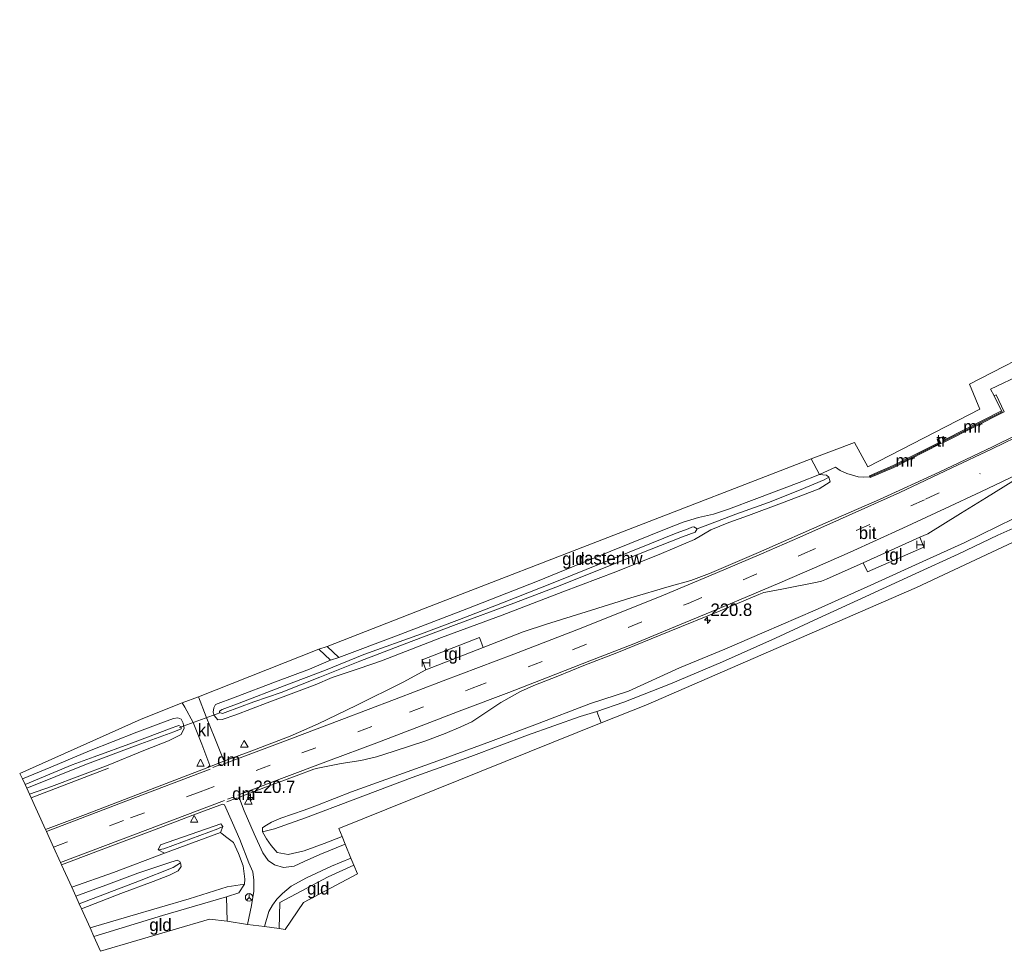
# Model space of a CAD drawing. Header units: metres. Extents: x 232248 to 233905, y 443105 to 443956.
# Tile 1 of 18: x 232248 to 232446, y 443105 to 443292. Entities that reach past the tile are written whole.
import ezdxf
from ezdxf.enums import TextEntityAlignment as Align

# ---------------------------------------------------------------- set-up
doc = ezdxf.new("R2010")
doc.units = ezdxf.units.M
doc.linetypes.add('39strp', pattern=[12, 3, -9])
for name, color, linetype, lineweight in [('af-b5-muur', 8, 'muur', 18), ('af-bs-haagraster', 8, 'haag', 18), ('af-bs-rasterhekwerk', 8, 'hekwerk', 18), ('as-bs-kilometr', 1, 'Continuous', 18), ('bp-bs-bomenrij', 8, 'laanbep', 18), ('bw-bs-rona', 8, 'Continuous', 18), ('gw-bs-bodemwatergang', 8, 'Continuous', 18), ('gw-bs-insteekwatergang', 8, 'Continuous', 18), ('gw-bs-kruinlijn', 8, 'Continuous', 18), ('gw-bs-teenlijn', 8, 'Continuous', 18), ('kd-bs-opnamedtmgrens', 173, 'Continuous', 18), ('mk-bs-39streep 0.15', 8, '39strp', 18), ('mk-bs-haaientd', 8, 'haaitd', 18), ('mk-bs-streep 0.15', 8, 'Continuous', 18), ('og-b5-bebouwing', 8, 'Continuous', 18), ('og-b5-grond_ingericht', 8, 'Continuous', 18), ('og-bs-hulpgeometrie', 53, 'Continuous', 18), ('og-bs-inrichtingselement', 253, 'Continuous', 18), ('og-bs-maaiveld', 253, 'Continuous', 18), ('og-bs-terreinafscheiding', 253, 'Continuous', 18), ('vh-b5-verh_soort', 8, 'Continuous', 18), ('wh-bs-duiker', 8, 'duiker', 18), ('wh-bs-greppel', 8, 'greppel', 18), ('wm-bs-verkeersbord', 8, 'Continuous', 18)]:
    doc.layers.add(name, color=color, linetype=linetype, lineweight=lineweight)
doc.styles.add('rtw_iso', font='iso-rtw.shx')
doc.linetypes.add('duiker', pattern='A,0,-2,[15,RTW.shx,S=1,R=0,X=0,Y=0],-2', length=4)
doc.linetypes.add('greppel', pattern='A,25.5,-0.01,[14,RTW.shx,S=1,R=0,X=0,Y=0],1,[14,RTW.shx,S=1,R=0,X=0,Y=0],1,[14,RTW.shx,S=1,R=0,X=0,Y=0],1,[14,RTW.shx,S=1,R=0,X=0,Y=0],1,[14,RTW.shx,S=1,R=0,X=0,Y=0],0.5,-0.01', length=30.02)
doc.linetypes.add('haag', pattern='A,7,-1.5,[1,RTW.shx,S=0.75,R=45,X=0,Y=0],-1.5', length=10)
doc.linetypes.add('haaitd', pattern='A,0,-0.25,[25,RTW.shx,S=0.1,R=180,X=0,Y=0],-0.75', length=1)
doc.linetypes.add('hekwerk', pattern='A,7,-1.5,[1,RTW.shx,S=0.75,R=0,X=0,Y=0],-1.5', length=10)
doc.linetypes.add('laanbep', pattern='A,20,-1,[4,RTW.shx,S=0.75,R=0,X=0,Y=0],-1', length=22)
doc.linetypes.add('muur', pattern='A,8,-1,[6,RTW.shx,S=0.75,R=90,X=0,Y=0],-1', length=10)

# ---------------------------------------------------------------- blocks, each defined once
blk = doc.blocks.new('dtbattr-l')
at = {"style": 'rtw_iso'}
blk.add_attdef('TAG', (0, 0), '', height=2.5, dxfattribs=at)
blk = doc.blocks.new('halte')
for p, q in [((-0.75, -0.75), (-0.75, 0.75)), ((0.75, 0), (-0.75, 0)), ((0.75, 0.75), (0.75, -0.75))]:
    blk.add_line(p, q)
blk = doc.blocks.new('hecto')
for p, q in [((0, 0.625), (-0.625, 0)), ((0, -0.625), (0, 0.625)), ((-0.625, 0), (0.625, 0)), ((0.625, 0), (0, -0.625))]:
    blk.add_line(p, q)
blk = doc.blocks.new('dtbattr')
at = {"style": 'rtw_iso'}
blk.add_attdef('TAG', (0.59, 0.87), '', height=2.5, dxfattribs=at)
blk = doc.blocks.new('verkeersbord')
for p, q in [((0, 0.75), (-0.75, -0.625)), ((0.75, -0.625), (0, 0.75)), ((-0.75, -0.625), (0.75, -0.625))]:
    blk.add_line(p, q)
blk = doc.blocks.new('wegwijzer')
for q in [(-0.53, -0.53), (0, 0.75), (0.53, -0.53)]:
    blk.add_line((0, 0), q)
blk.add_circle((0, 0), 0.75)
blk = doc.blocks.new('dtbattr-r')
at = {"style": 'rtw_iso'}
blk.add_attdef('TAG', text='', height=2.5, dxfattribs=at).set_placement((0, 0), align=Align.MIDDLE_CENTER)

msp = doc.modelspace()

# ---------------------------------------------------------------- linework, layer by layer
at = {"layer": 'af-b5-muur'}
for points in [[(232444.99, 443213.21, 22.18), (232443.54, 443216.23, 22.18), (232443.91, 443216.43, 21.95), (232445.52, 443213.03, 21.65), (232433.51, 443206.97, 21.65), (232433.03, 443207.95, 22.21), (232433.39, 443208.12, 22.21), (232433.69, 443207.51, 22.17)], [(232432.87, 443206.67, 21.68), (232423.43, 443201.91, 21.68), (232418.7, 443199.86, 21.68), (232418.63, 443200.03, 21.67), (232418.54, 443200.22, 22.2), (232423.26, 443202.27, 22.21), (232432.35, 443206.85, 22.21), (232432.07, 443207.47, 22.21), (232432.43, 443207.65, 22.21)]]:
    msp.add_polyline3d(points, close=True, dxfattribs=at)
at = {"layer": 'af-bs-haagraster'}
for points in [[(232449.28, 443220.64, 21.86), (232442.81, 443217.55, 22.11)], [(232418.63, 443200.03, 21.67), (232417.33, 443199.94, 21.67), (232416.31, 443200.04, 21.5), (232413.98, 443200.7, 21.58), (232412.66, 443201.28, 21.6), (232411.71, 443201.95, 21.44)]]:
    msp.add_polyline3d(points, dxfattribs=at)
at = {"layer": 'af-bs-rasterhekwerk'}
for points in [[(232442.81, 443217.55, 22.11), (232443.54, 443216.23, 22.18), (232444.99, 443213.21, 22.18), (232445.09, 443213.02, 22.18)], [(232445.09, 443213.02, 22.18), (232433.6, 443207.24, 22.17), (232433.21, 443207.97, 22.21)], [(232432.27, 443207.52, 22.21), (232432.61, 443206.76, 22.21), (232423.35, 443202.09, 22.21), (232418.7, 443200.08, 22.2)], [(232411.71, 443201.95, 21.44), (232408.53, 443200.47, 21.37), (232406.9, 443203.6, 21.6)], [(232312.26, 443163.85, 20.91), (232323.81, 443168.19, 20.89), (232337.9, 443173.6, 20.93), (232352.08, 443179.11, 21.02), (232366.75, 443185.13, 21.06), (232378.18, 443189.72, 21.21), (232381.25, 443190.93, 21.28), (232384.28, 443191.88, 21.36), (232387.3, 443192.53, 21.6), (232390.31, 443193.57, 21.56), (232395.96, 443195.67, 21.48), (232401.47, 443197.75, 21.48), (232404.46, 443198.89, 21.46), (232408.53, 443200.47, 21.37)], [(232312.26, 443163.85, 20.91), (232309.95, 443166.07, 20.91)], [(232300.31, 443109.56, 20.52), (232300.43, 443114.76, 20.74), (232310.12, 443119.94, 20.52), (232315.28, 443122.25, 20.43)], [(232263.24, 443107.96, 20.45), (232276.97, 443112.21, 20.43), (232289.77, 443115.91, 20.47), (232289.88, 443111.07, 20.53)]]:
    msp.add_polyline3d(points, dxfattribs=at)
at = {"layer": 'bp-bs-bomenrij'}
msp.add_polyline3d([(232250.68, 443135.72, 21.28), (232266.13, 443141.69, 21.23)], dxfattribs=at)
at = {"layer": 'gw-bs-bodemwatergang'}
for points in [[(232288.4, 443152.81, 20.27), (232288.35, 443153.1, 20.27), (232288.92, 443153.41, 20.27), (232292.32, 443154.68, 20.25), (232301.32, 443158.19, 20.25), (232309.61, 443161.31, 20.3), (232317.28, 443164.44, 20.36), (232328.81, 443168.59, 20.29), (232336.42, 443171.43, 20.23), (232345.02, 443174.78, 20.23), (232355.18, 443178.78, 20.24), (232365.27, 443182.84, 20.3), (232374.92, 443186.73, 20.32), (232379.85, 443188.72, 20.39), (232382.21, 443189.62, 20.48), (232382.98, 443189.95, 20.56), (232383.4, 443190, 20.64), (232384.01, 443189.6, 20.64), (232383.61, 443188.95, 20.64), (232381.12, 443188, 20.49), (232372.29, 443184.54, 20.32), (232365.41, 443181.79, 20.26), (232356.58, 443178.23, 20.26), (232347.33, 443174.73, 20.26), (232335.79, 443170.45, 20.26), (232326.75, 443167.04, 20.26), (232316.48, 443163.08, 20.3), (232308.48, 443159.88, 20.3), (232300.73, 443156.86, 20.29), (232295.25, 443154.94, 20.23), (232289.5, 443152.84, 20.32), (232288.95, 443152.65, 20.32), (232288.4, 443152.81, 20.27)], [(232249.45, 443138.42, 20.17), (232258.89, 443142.33, 20.17), (232263.27, 443143.96, 20.17), (232270.98, 443146.76, 20.18), (232278.87, 443149.73, 20.24), (232279.64, 443150.03, 20.27), (232280.2, 443150.24, 20.28), (232280.67, 443149.99, 20.29), (232280.69, 443149.59, 20.29), (232279.23, 443148.93, 20.29), (232271.89, 443146.27, 20.18), (232261.43, 443142.37, 20.15), (232249.78, 443137.7, 20.17)]]:
    msp.add_polyline3d(points, dxfattribs=at)
at = {"layer": 'gw-bs-insteekwatergang'}
for points in [[(232408.53, 443200.47, 21.37), (232409.22, 443200.42, 21.43), (232409.91, 443200.34, 21.44), (232410.42, 443199.95, 21.49), (232410.69, 443199.05, 21.49), (232408.45, 443197.65, 21.49), (232400.96, 443194.75, 21.44), (232394.35, 443192.25, 21.49), (232390.41, 443190.9, 21.59), (232386.78, 443189.42, 21.53)], [(232316.33, 443161.65, 21.27), (232320.79, 443163.17, 21.3), (232332.83, 443167.85, 21.39), (232344.98, 443172.3, 21.38), (232357.16, 443177.01, 21.44), (232367.77, 443181.02, 21.41), (232376.88, 443184.69, 21.4), (232383.48, 443187.48, 21.42), (232386.78, 443189.42, 21.53)], [(232312.26, 443163.85, 20.91), (232310.63, 443163.31, 21.25), (232306.43, 443161.54, 21.11), (232299.6, 443158.96, 21.02), (232291.48, 443155.89, 21.03), (232287.59, 443154.4, 21.03), (232287.22, 443153.78, 21.03), (232287.08, 443152.89, 21.03), (232287.32, 443152.23, 21.03)], [(232310.94, 443159.83, 21.24), (232307.53, 443158.38, 21.23), (232297.93, 443154.75, 21.13), (232291.63, 443152.37, 21.05), (232288.9, 443151.41, 21.03), (232288.06, 443151.33, 21.03), (232287.32, 443152.23, 21.03)], [(232310.94, 443159.83, 21.24), (232316.33, 443161.65, 21.27)], [(232248.93, 443139.57, 21.01), (232254.59, 443141.89, 21.01), (232262.31, 443145.16, 21.01), (232271.84, 443148.88, 21.03), (232277.13, 443150.92, 21.03), (232279.15, 443151.65, 21.02), (232280.02, 443151.78, 21.03), (232280.67, 443151.47, 21.05), (232281.07, 443150.72, 21.06), (232281.16, 443150.29, 21.05), (232281.28, 443149.69, 21.05), (232280.72, 443148.44, 21.05), (232278.18, 443147.15, 21.05), (232273.24, 443145.23, 21.05), (232266.09, 443142.25, 21.06), (232254.73, 443138.02, 21.09), (232250.33, 443136.46, 21)], [(232289.01, 443129.99, 21.48), (232288.62, 443130.54, 21.48), (232276.57, 443126.31, 21.47), (232276.08, 443125.35, 21.4), (232277.37, 443124.63, 21.4), (232288.58, 443128.83, 21.4), (232289.01, 443129.99, 21.48)], [(232259.58, 443116.05, 21.21), (232265.6, 443118.27, 21.24), (232272.03, 443120.65, 21.27), (232278.04, 443122.69, 21.31), (232279.92, 443123.27, 21.31), (232280.43, 443122.96, 21.29), (232280.59, 443122.74, 21.27), (232280.69, 443122.01, 21.27), (232280.09, 443121.1, 21.27), (232278.38, 443120.26, 21.25), (232275.09, 443118.99, 21.25), (232268.63, 443116.61, 21.25), (232260.73, 443113.52, 21.16)]]:
    msp.add_polyline3d(points, dxfattribs=at)
at = {"layer": 'gw-bs-kruinlijn'}
for points in [[(232528.84, 443235.24, 21.72), (232521.09, 443230.48, 21.62), (232510.36, 443224.48, 21.61), (232496.24, 443216.39, 21.61), (232483.37, 443209.77, 21.61), (232470.22, 443202.89, 21.56), (232458.76, 443197, 21.48), (232447.48, 443191.66, 21.49), (232437.62, 443186.86, 21.49), (232429.2, 443183.04, 21.45), (232418.81, 443178.36, 21.54), (232407.65, 443173.3, 21.54), (232397.47, 443168.93, 21.4), (232389.58, 443165.52, 21.44), (232380.51, 443161.75, 21.44), (232370.27, 443157.1, 21.44), (232362.7, 443154.6, 21.35)], [(232308.3, 443165.51, 21.26), (232310.63, 443163.31, 21.25)], [(232362.7, 443154.6, 21.35), (232351.55, 443150.39, 21.37), (232342.62, 443147.05, 21.38), (232332.1, 443143.18, 21.38), (232323.34, 443140.03, 21.38), (232314.78, 443136.93, 21.38), (232307.99, 443134.3, 21.37), (232305.32, 443133.26, 21.32), (232300.68, 443131.66, 21.31), (232298.82, 443130.85, 21.31), (232297.46, 443130.09, 21.27), (232297.01, 443129.75, 21.21), (232297, 443128.93, 21.09)]]:
    msp.add_polyline3d(points, dxfattribs=at)
at = {"layer": 'gw-bs-teenlijn'}
for points in [[(232363.92, 443153.01, 20.77), (232369.38, 443154.87, 20.73), (232378.69, 443158.59, 20.66), (232389.08, 443162.99, 20.66), (232399.7, 443167.73, 20.66), (232408.18, 443171.67, 20.72), (232417.8, 443176.07, 20.72), (232427.84, 443180.65, 20.73), (232436.29, 443184.54, 20.78), (232444.27, 443188.37, 20.8), (232451.45, 443191.58, 20.89), (232457.11, 443194.22, 20.96), (232460.89, 443196.06, 20.9)], [(232289.77, 443115.91, 20.47), (232292.27, 443116.73, 20.69), (232293.37, 443118.47, 20.95)]]:
    msp.add_polyline3d(points, dxfattribs=at)
at = {"layer": 'kd-bs-opnamedtmgrens'}
for points in [[(232248.36, 443140.62, 21.21), (232272.68, 443151.51, 21.21), (232280.87, 443154.77, 21.03), (232284.14, 443155.99, 21.03), (232308.3, 443165.51, 21.26), (232309.95, 443166.07, 20.91), (232329.57, 443173.75, 20.82), (232406.9, 443203.6, 21.6), (232415.57, 443206.87, 21.89), (232418.23, 443202.01, 21.9), (232440.64, 443213.6, 22.16), (232438.61, 443218.61, 22.16), (232454.64, 443226.85, 21.84), (232501.97, 443251.31, 21.21), (232510.07, 443255.29, 21.21), (232536.7, 443270.55, 21.14), (232536.13, 443272.74, 21.1), (232535.54, 443274.97, 21.52), (232535.38, 443275.59, 21.52), (232553.37, 443281.73, 21.53), (232570.92, 443289.84, 21.65), (232573.89, 443291.57, 21.65)], [(232587.8, 443264.55, 21.17), (232578.99, 443258.83, 21.12), (232561.21, 443248.17, 21.12), (232520.54, 443224.63, 21.06), (232460.29, 443193.02, 21.06), (232427.95, 443177.88, 20.93), (232373.73, 443154.32, 20.71), (232364.8, 443150.74, 20.77), (232312.29, 443129.58, 20.94), (232312.92, 443128.03, 20.7), (232313.55, 443126.49, 20.62), (232314.7, 443123.67, 20.59), (232315.28, 443122.25, 20.43), (232315.99, 443120.5, 20.34), (232305.21, 443114.78, 20.43), (232301.51, 443109.39, 20.43), (232300.31, 443109.56, 20.52), (232297.36, 443109.95, 20.69), (232293.95, 443110.4, 20.89), (232289.88, 443111.07, 20.53), (232286.36, 443111.41, 20.48), (232264.52, 443105.01, 20.28)]]:
    msp.add_polyline3d(points, dxfattribs=at)
at = {"layer": 'mk-bs-39streep 0.15'}
for points in [[(232255.13, 443125.87, 21.71), (232270.55, 443131.71, 21.71), (232284.51, 443136.95, 21.77), (232304.88, 443144.72, 21.77), (232326.41, 443152.9, 21.81), (232338.99, 443157.71, 21.91), (232359.06, 443165.39, 21.89), (232382.23, 443174.69, 21.94), (232404.97, 443184.45, 21.97), (232415.9, 443189.26, 21.99), (232429.76, 443195.53, 21.96), (232440.74, 443200.66, 21.97)], [(232289.95, 443135.47, 21.65), (232291.32, 443135.97, 21.65)]]:
    msp.add_polyline3d(points, dxfattribs=at)
at = {"layer": 'mk-bs-haaientd'}
for points in [[(232287.06, 443141.79, 21.64), (232288.75, 443142.45, 21.64)], [(232289.86, 443134.95, 21.62), (232291.94, 443135.71, 21.62)]]:
    msp.add_polyline3d(points, dxfattribs=at)
at = {"layer": 'mk-bs-streep 0.15'}
for points in [[(232450.01, 443208.94, 21.88), (232443.15, 443205.63, 21.89), (232434.93, 443201.73, 21.89), (232424.61, 443196.92, 21.89), (232412.54, 443191.51, 21.89), (232404.58, 443187.97, 21.88), (232396.89, 443184.62, 21.87), (232387.61, 443180.67, 21.82), (232377.29, 443176.35, 21.79), (232360.8, 443169.74, 21.79), (232347.31, 443164.49, 21.79), (232333.19, 443159.19, 21.79), (232323.39, 443155.43, 21.7), (232312.86, 443151.46, 21.69), (232299.97, 443146.54, 21.67), (232289.29, 443142.52, 21.67)], [(232449.55, 443201.17, 21.95), (232440.85, 443197.03, 21.95), (232433.7, 443193.65, 21.95), (232425.25, 443189.73, 21.95), (232414.7, 443184.94, 21.95), (232407.55, 443181.82, 21.97), (232400.62, 443178.82, 21.97), (232395.41, 443176.6, 21.94), (232388.14, 443173.54, 21.92), (232380.52, 443170.37, 21.9), (232371.33, 443166.61, 21.89), (232362.56, 443163.15, 21.89), (232354.23, 443159.89, 21.84), (232346.33, 443156.86, 21.81), (232336.91, 443153.29, 21.81), (232328.75, 443150.17, 21.81), (232319.88, 443146.78, 21.74), (232310.23, 443143.14, 21.74), (232300.79, 443139.59, 21.69), (232292.08, 443136.28, 21.68)], [(232286.5, 443141.45, 21.64), (232269.61, 443135.05, 21.67), (232253.71, 443129.01, 21.7)], [(232289.36, 443135.23, 21.64), (232276.52, 443130.36, 21.63), (232265.57, 443126.21, 21.61), (232256.53, 443122.79, 21.57)]]:
    msp.add_polyline3d(points, dxfattribs=at)
at = {"layer": 'og-b5-bebouwing'}
msp.add_polyline3d([(232432.87, 443206.67, 21.68), (232432.43, 443207.65, 22.21), (232433.03, 443207.95, 22.21), (232433.51, 443206.97, 21.65)], close=True, dxfattribs=at)
at = {"layer": 'og-b5-grond_ingericht'}
msp.add_polyline3d([(232449.28, 443220.64, 21.86), (232442.81, 443217.55, 22.11), (232443.54, 443216.23, 22.18), (232444.99, 443213.21, 22.18), (232433.69, 443207.51, 22.17), (232433.39, 443208.12, 22.21), (232433.03, 443207.95, 22.21), (232432.43, 443207.65, 22.21), (232432.07, 443207.47, 22.21), (232432.35, 443206.85, 22.21), (232423.26, 443202.27, 22.21), (232418.54, 443200.22, 22.2), (232418.63, 443200.03, 21.67), (232417.33, 443199.94, 21.67), (232416.31, 443200.04, 21.5), (232413.98, 443200.7, 21.58), (232412.66, 443201.28, 21.6), (232411.71, 443201.95, 21.44), (232408.53, 443200.47, 21.37), (232406.9, 443203.6, 21.6), (232415.57, 443206.87, 21.89), (232418.23, 443202.01, 21.9), (232440.64, 443213.6, 22.16), (232438.61, 443218.61, 22.16), (232454.64, 443226.85, 21.84)], dxfattribs=at)
for points in [[(232309.95, 443166.07, 20.91), (232329.57, 443173.75, 20.82), (232406.9, 443203.6, 21.6), (232408.53, 443200.47, 21.37), (232404.46, 443198.89, 21.46), (232401.47, 443197.75, 21.48), (232395.96, 443195.67, 21.48), (232390.31, 443193.57, 21.56), (232387.3, 443192.53, 21.6), (232384.28, 443191.88, 21.36), (232381.25, 443190.93, 21.28), (232378.18, 443189.72, 21.21), (232366.75, 443185.13, 21.06), (232352.08, 443179.11, 21.02), (232337.9, 443173.6, 20.93), (232323.81, 443168.19, 20.89), (232312.26, 443163.85, 20.91)], [(232315.28, 443122.25, 20.43), (232315.99, 443120.5, 20.34), (232305.21, 443114.78, 20.43), (232301.51, 443109.39, 20.43), (232300.31, 443109.56, 20.52), (232300.43, 443114.76, 20.74), (232310.12, 443119.94, 20.52)], [(232263.24, 443107.96, 20.45), (232276.97, 443112.21, 20.43), (232289.77, 443115.91, 20.47), (232289.88, 443111.07, 20.53), (232286.36, 443111.41, 20.48), (232264.52, 443105.01, 20.28)]]:
    msp.add_polyline3d(points, close=True, dxfattribs=at)
at = {"layer": 'og-bs-hulpgeometrie'}
for points in [[(232409.5, 443199.41, 21.25), (232410.42, 443199.95, 21.49)], [(232248.36, 443140.62, 21.21), (232248.93, 443139.57, 21.01), (232249.45, 443138.42, 20.17), (232249.78, 443137.7, 20.17), (232250.33, 443136.46, 21), (232253.53, 443129.42, 21.6), (232253.71, 443129.01, 21.7), (232255.13, 443125.87, 21.71), (232256.53, 443122.79, 21.57), (232256.73, 443122.34, 21.48), (232258.78, 443117.82, 21.25), (232259.58, 443116.05, 21.21), (232260.27, 443114.52, 20.84), (232260.73, 443113.52, 21.16), (232262.45, 443109.71, 21.17), (232263.24, 443107.96, 20.45), (232264.52, 443105.01, 20.28)], [(232288.07, 443129.55, 21.19), (232289.01, 443129.99, 21.48)], [(232277.26, 443125.54, 21.14), (232276.08, 443125.35, 21.4)], [(232279.08, 443121.78, 20.93), (232280.59, 443122.74, 21.27)]]:
    msp.add_polyline3d(points, dxfattribs=at)
at = {"layer": 'og-bs-maaiveld'}
for points in [[(232443.91, 443216.43, 21.95), (232445.52, 443213.03, 21.65), (232433.51, 443206.97, 21.65)], [(232443.54, 443216.23, 22.18), (232443.91, 443216.43, 21.95)], [(232444.99, 443213.21, 22.18), (232433.69, 443207.51, 22.17), (232433.39, 443208.12, 22.21)], [(232432.07, 443207.47, 22.21), (232432.35, 443206.85, 22.21), (232423.26, 443202.27, 22.21), (232418.54, 443200.22, 22.2)], [(232432.07, 443207.47, 22.21), (232432.43, 443207.65, 22.21)], [(232432.43, 443207.65, 22.21), (232433.03, 443207.95, 22.21), (232433.39, 443208.12, 22.21)], [(232432.43, 443207.65, 22.21), (232432.87, 443206.67, 21.68)], [(232433.51, 443206.97, 21.65), (232433.03, 443207.95, 22.21)], [(232432.87, 443206.67, 21.68), (232423.43, 443201.91, 21.68), (232418.7, 443199.86, 21.68)], [(232432.87, 443206.67, 21.68), (232433.51, 443206.97, 21.65)], [(232418.7, 443199.86, 21.68), (232418.63, 443200.03, 21.67), (232418.54, 443200.22, 22.2)]]:
    msp.add_polyline3d(points, dxfattribs=at)
at = {"layer": 'og-bs-terreinafscheiding'}
for points in [[(232284.14, 443155.99, 21.03), (232285.72, 443151.95, 21.06), (232287.41, 443147.69, 21.28), (232289.21, 443143.35, 21.51), (232289.6, 443143.19, 21.61), (232294.33, 443144.96, 21.61), (232302.55, 443148.06, 21.61), (232308.12, 443150.53, 21.61), (232315.75, 443154.21, 21.61), (232325.17, 443158.9, 21.61), (232329.73, 443161.37, 21.65), (232341.19, 443165.85, 21.67), (232349.22, 443169, 21.66), (232353.86, 443170.53, 21.67), (232361.81, 443172.99, 21.67), (232370.73, 443175.77, 21.64), (232378.42, 443178.09, 21.64), (232382.78, 443179.24, 21.68), (232386.48, 443180.67, 21.69), (232396.32, 443184.84, 21.7), (232410.25, 443190.98, 21.7), (232420.57, 443195.46, 21.72), (232432.49, 443200.99, 21.73), (232443.18, 443206.04, 21.76), (232457.52, 443213.12, 21.77)], [(232449.16, 443200.37, 21.87), (232441.99, 443195.86, 21.88), (232436.75, 443192.65, 21.88), (232430.21, 443188.63, 21.9), (232428.65, 443187.93, 21.9), (232417.3, 443182.83, 21.91), (232409.95, 443179.53, 21.83), (232408.92, 443179.12, 21.83), (232408.05, 443178.91, 21.82), (232401.01, 443177.54, 21.89), (232397.8, 443176.91, 21.82), (232397.37, 443176.83, 21.82), (232396.38, 443176.47, 21.82), (232388.64, 443173.17, 21.79), (232378.46, 443169.05, 21.78), (232367.98, 443164.8, 21.78), (232361.37, 443162.23, 21.78), (232356.14, 443160.13, 21.77), (232351.33, 443158.22, 21.77), (232348.69, 443157.05, 21.73), (232344.72, 443154.84, 21.73), (232341.1, 443152.41, 21.7), (232338.88, 443150.98, 21.67), (232336.69, 443149.93, 21.65), (232333.57, 443148.63, 21.65), (232329.52, 443147.12, 21.65), (232323.38, 443145.07, 21.65), (232319.79, 443143.94, 21.65), (232316.7, 443143.21, 21.63), (232312.72, 443142.59, 21.62), (232308.42, 443141.78, 21.62), (232308.06, 443141.71, 21.62), (232307.29, 443141.46, 21.62), (232303.76, 443140.17, 21.62), (232297.81, 443137.97, 21.66), (232292.5, 443135.91, 21.65)], [(232417.3, 443182.83, 21.91), (232418.12, 443180.97, 21.93), (232429.46, 443185.94, 21.86), (232428.65, 443187.93, 21.9)], [(232341.19, 443165.85, 21.67), (232340.45, 443167.83, 21.74), (232328.96, 443163.37, 21.69), (232329.73, 443161.37, 21.65)], [(232286.47, 443142.22, 21.5), (232284.86, 443146.49, 21.25), (232283.11, 443150.86, 21.1), (232281.43, 443153.88, 21.06), (232280.87, 443154.77, 21.03)], [(232364.8, 443150.74, 20.77), (232363.92, 443153.01, 20.77), (232360.58, 443152.05, 20.85), (232350.06, 443148.28, 20.89), (232338.7, 443144.01, 20.89), (232326.98, 443139.8, 20.89), (232315.14, 443135.35, 20.89), (232305.61, 443131.72, 20.89), (232299.38, 443129.54, 20.93), (232297, 443128.93, 21.09)], [(232253.53, 443129.42, 21.6), (232261.57, 443132.43, 21.6), (232273.71, 443137.09, 21.61), (232286.03, 443141.79, 21.6), (232286.47, 443142.22, 21.5)], [(232289.6, 443143.19, 21.61), (232286.03, 443141.79, 21.6)], [(232256.73, 443122.34, 21.48), (232266.05, 443125.83, 21.53), (232274.84, 443129.13, 21.57), (232283.04, 443132.26, 21.59), (232288.96, 443134.46, 21.57), (232289.38, 443134.37, 21.57), (232291, 443130.73, 21.35), (232292.42, 443127.38, 21.21), (232294.28, 443122.75, 21.05), (232295.02, 443120.93, 21.03), (232295.24, 443119.23, 20.93), (232295.26, 443117.04, 20.93), (232294.77, 443114.16, 20.9), (232293.95, 443110.4, 20.89)], [(232313.55, 443126.49, 20.62), (232308.48, 443124.36, 20.62), (232305.32, 443122.97, 20.62), (232303.34, 443122.06, 20.62), (232301.18, 443121.79, 20.72), (232299.36, 443122.31, 20.8), (232298.12, 443123.18, 20.95), (232297.05, 443124.7, 21.05), (232295.33, 443128.51, 21.16), (232293.33, 443133.17, 21.52), (232292.41, 443135.59, 21.65), (232292.5, 443135.91, 21.65)], [(232288.58, 443128.83, 21.4), (232288.89, 443128.53, 21.4), (232289.86, 443127.82, 21.33), (232291.18, 443126.8, 21.25), (232292.21, 443124.59, 21.18), (232293.09, 443122.15, 21.11), (232293.44, 443119.42, 21.06), (232293.37, 443118.47, 20.95)], [(232312.92, 443128.03, 20.7), (232309.35, 443126.61, 20.72), (232305.31, 443125.11, 20.76), (232302.16, 443124.38, 20.8), (232299.93, 443124.8, 20.88), (232298.72, 443126.21, 21.09), (232297.79, 443127.51, 21.18), (232297, 443128.93, 21.09)], [(232258.78, 443117.82, 21.25), (232267.15, 443120.8, 21.31), (232277.37, 443124.63, 21.4)], [(232297.36, 443109.95, 20.69), (232298.24, 443112.97, 20.73), (232299.01, 443114.27, 20.74), (232299.83, 443115.48, 20.75), (232300.97, 443116.59, 20.74), (232302.75, 443118.02, 20.74), (232305.83, 443119.69, 20.71), (232310.82, 443122.06, 20.58), (232314.7, 443123.67, 20.59)], [(232293.37, 443118.47, 20.95), (232289.89, 443117.89, 21.12), (232282.3, 443115.5, 21.14), (232270.42, 443112.04, 21.26), (232262.45, 443109.71, 21.17)]]:
    msp.add_polyline3d(points, dxfattribs=at)
at = {"layer": 'vh-b5-verh_soort'}
msp.add_polyline3d([(232449.16, 443200.37, 21.87), (232441.99, 443195.86, 21.88), (232436.75, 443192.65, 21.88), (232430.21, 443188.63, 21.9), (232428.65, 443187.93, 21.9), (232417.3, 443182.83, 21.91), (232409.95, 443179.53, 21.83), (232408.92, 443179.12, 21.83), (232408.05, 443178.91, 21.82), (232401.01, 443177.54, 21.89), (232397.8, 443176.91, 21.82), (232397.37, 443176.83, 21.82), (232396.38, 443176.47, 21.82), (232388.64, 443173.17, 21.79), (232378.46, 443169.05, 21.78), (232367.98, 443164.8, 21.78), (232361.37, 443162.23, 21.78), (232356.14, 443160.13, 21.77), (232351.33, 443158.22, 21.77), (232348.69, 443157.05, 21.73), (232344.72, 443154.84, 21.73), (232341.1, 443152.41, 21.7), (232338.88, 443150.98, 21.67), (232336.69, 443149.93, 21.65), (232333.57, 443148.63, 21.65), (232329.52, 443147.12, 21.65), (232323.38, 443145.07, 21.65), (232319.79, 443143.94, 21.65), (232316.7, 443143.21, 21.63), (232312.72, 443142.59, 21.62), (232308.42, 443141.78, 21.62), (232308.06, 443141.71, 21.62), (232307.29, 443141.46, 21.62), (232303.76, 443140.17, 21.62), (232297.81, 443137.97, 21.66), (232292.5, 443135.91, 21.65), (232292.41, 443135.59, 21.65), (232293.33, 443133.17, 21.52), (232295.33, 443128.51, 21.16), (232297.05, 443124.7, 21.05), (232298.12, 443123.18, 20.95), (232299.36, 443122.31, 20.8), (232301.18, 443121.79, 20.72), (232303.34, 443122.06, 20.62), (232305.32, 443122.97, 20.62), (232308.48, 443124.36, 20.62), (232313.55, 443126.49, 20.62), (232314.7, 443123.67, 20.59), (232310.82, 443122.06, 20.58), (232305.83, 443119.69, 20.71), (232302.75, 443118.02, 20.74), (232300.97, 443116.59, 20.74), (232299.83, 443115.48, 20.75), (232299.01, 443114.27, 20.74), (232298.24, 443112.97, 20.73), (232297.36, 443109.95, 20.69), (232293.95, 443110.4, 20.89), (232294.77, 443114.16, 20.9), (232295.26, 443117.04, 20.93), (232295.24, 443119.23, 20.93), (232295.02, 443120.93, 21.03), (232294.28, 443122.75, 21.05), (232292.42, 443127.38, 21.21), (232291, 443130.73, 21.35), (232289.38, 443134.37, 21.57), (232288.96, 443134.46, 21.57), (232283.04, 443132.26, 21.59), (232274.84, 443129.13, 21.57), (232266.05, 443125.83, 21.53), (232256.73, 443122.34, 21.48), (232256.53, 443122.79, 21.57), (232255.13, 443125.87, 21.71), (232253.71, 443129.01, 21.7), (232253.53, 443129.42, 21.6), (232261.57, 443132.43, 21.6), (232273.71, 443137.09, 21.61), (232286.03, 443141.79, 21.6), (232289.6, 443143.19, 21.61), (232294.33, 443144.96, 21.61), (232302.55, 443148.06, 21.61), (232308.12, 443150.53, 21.61), (232315.75, 443154.21, 21.61), (232325.17, 443158.9, 21.61), (232329.73, 443161.37, 21.65), (232341.19, 443165.85, 21.67), (232349.22, 443169, 21.66), (232353.86, 443170.53, 21.67), (232361.81, 443172.99, 21.67), (232370.73, 443175.77, 21.64), (232378.42, 443178.09, 21.64), (232382.78, 443179.24, 21.68), (232386.48, 443180.67, 21.69), (232396.32, 443184.84, 21.7), (232410.25, 443190.98, 21.7), (232420.57, 443195.46, 21.72), (232432.49, 443200.99, 21.73), (232443.18, 443206.04, 21.76), (232457.52, 443213.12, 21.77)], dxfattribs=at)
for points in [[(232417.3, 443182.83, 21.91), (232428.65, 443187.93, 21.9), (232429.46, 443185.94, 21.86), (232418.12, 443180.97, 21.93)], [(232341.19, 443165.85, 21.67), (232329.73, 443161.37, 21.65), (232328.96, 443163.37, 21.69), (232340.45, 443167.83, 21.74)], [(232280.87, 443154.77, 21.03), (232284.14, 443155.99, 21.03), (232285.72, 443151.95, 21.06), (232287.41, 443147.69, 21.28), (232289.21, 443143.35, 21.51), (232289.6, 443143.19, 21.61), (232286.03, 443141.79, 21.6), (232286.47, 443142.22, 21.5), (232284.86, 443146.49, 21.25), (232283.11, 443150.86, 21.1), (232281.43, 443153.88, 21.06)]]:
    msp.add_polyline3d(points, close=True, dxfattribs=at)
at = {"layer": 'wh-bs-duiker'}
msp.add_polyline3d([(232280.39, 443149.85, 20.45), (232288.45, 443152.76, 20.45)], dxfattribs=at)
at = {"layer": 'wh-bs-greppel'}
for points in [[(232384.01, 443189.6, 20.64), (232386.72, 443190.58, 21.12), (232391.78, 443192.53, 21.18), (232398.34, 443194.9, 21.2), (232404.54, 443197.35, 21.19), (232409.5, 443199.41, 21.25)], [(232277.26, 443125.54, 21.14), (232288.07, 443129.55, 21.19)], [(232260.27, 443114.52, 20.84), (232272.34, 443119.1, 20.92), (232279.08, 443121.78, 20.93)]]:
    msp.add_polyline3d(points, dxfattribs=at)

# ---------------------------------------------------------------- block references
at = {"layer": 'af-b5-muur'}
for p in [(232439.27, 443210.1), (232425.71, 443203.28)]:
    msp.add_blockref('dtbattr-r', p, dxfattribs=at).add_auto_attribs({'TAG': 'mr'})
at = {"layer": 'af-bs-rasterhekwerk'}
msp.add_blockref('dtbattr-l', (232360.29, 443182.48), dxfattribs=at).add_auto_attribs({'TAG': 'rasterhw'})
at = {"layer": 'as-bs-kilometr'}
for p, values in [((232386.11, 443171.29, 21.82), {'TAG': '220.8'}), ((232294.6, 443135.84, 21.55), {'TAG': '220.7'})]:
    msp.add_blockref('dtbattr', p, dxfattribs=at).add_auto_attribs(values)
for p in [(232386.11, 443171.29, 21.82), (232294.6, 443135.84, 21.55)]:
    msp.add_blockref('hecto', p, dxfattribs=at)
at = {"layer": 'bw-bs-rona'}
msp.add_blockref('wegwijzer', (232294.3, 443115.81, 20.9), dxfattribs=at)
at = {"layer": 'mk-bs-haaientd'}
for p in [(232287.9, 443142.12), (232290.9, 443135.33)]:
    msp.add_blockref('dtbattr-l', p, dxfattribs=at).add_auto_attribs({'TAG': 'dm'})
at = {"layer": 'og-b5-bebouwing'}
msp.add_blockref('dtbattr-r', (232432.97, 443207.32), dxfattribs=at).add_auto_attribs({'TAG': 'tr'})
at = {"layer": 'og-b5-grond_ingericht'}
for p in [(232359.24, 443183.62), (232308.15, 443117.61), (232276.56, 443110.32)]:
    msp.add_blockref('dtbattr-r', p, dxfattribs=at).add_auto_attribs({'TAG': 'gld'})
at = {"layer": 'og-bs-inrichtingselement'}
for p in [(232428.77, 443186.43, 21.92), (232329.74, 443162.79, 21.72)]:
    msp.add_blockref('halte', p, dxfattribs=at)
at = {"layer": 'vh-b5-verh_soort'}
for p, values in [((232418.17, 443188.82), {'TAG': 'bit'}), ((232423.38, 443184.42), {'TAG': 'tgl'}), ((232335.07, 443164.6), {'TAG': 'tgl'}), ((232285.24, 443149.34), {'TAG': 'kl'})]:
    msp.add_blockref('dtbattr-r', p, dxfattribs=at).add_auto_attribs(values)
at = {"layer": 'wm-bs-verkeersbord'}
for p in [(232293.34, 443146.49, 21.54), (232284.57, 443142.71, 21.6), (232294.16, 443135.13, 21.67), (232283.31, 443131.46, 21.71)]:
    msp.add_blockref('verkeersbord', p, dxfattribs=at)

doc.saveas('drawing.dxf')
